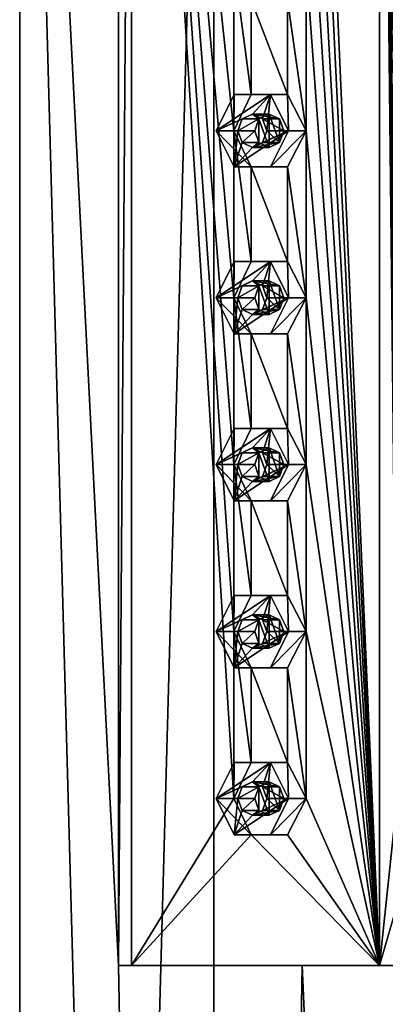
# Model space of a CAD drawing. Header units: millimetres. Extents: x -322 to 175, y 0 to 232.
# Tile 67 of 157: x -315 to -304, y 173 to 203. Entities that reach past the tile are written whole.
import ezdxf

# ---------------------------------------------------------------- set-up
doc = ezdxf.new("R2010")
doc.units = ezdxf.units.MM
doc.header["$LTSCALE"] = 65.185185
for name, color, linetype in [('11', 7, 'CONTINUOUS'), ('118', 7, 'CONTINUOUS'), ('119', 7, 'CONTINUOUS'), ('120', 7, 'CONTINUOUS'), ('121', 7, 'CONTINUOUS'), ('122', 7, 'CONTINUOUS'), ('138', 7, 'CONTINUOUS'), ('139', 7, 'CONTINUOUS'), ('14', 7, 'CONTINUOUS'), ('140', 7, 'CONTINUOUS'), ('141', 7, 'CONTINUOUS'), ('142', 7, 'CONTINUOUS'), ('15', 7, 'CONTINUOUS'), ('158', 7, 'CONTINUOUS'), ('159', 7, 'CONTINUOUS'), ('160', 7, 'CONTINUOUS'), ('161', 7, 'CONTINUOUS'), ('162', 7, 'CONTINUOUS'), ('17', 7, 'CONTINUOUS'), ('178', 7, 'CONTINUOUS'), ('179', 7, 'CONTINUOUS'), ('180', 7, 'CONTINUOUS'), ('181', 7, 'CONTINUOUS'), ('182', 7, 'CONTINUOUS'), ('198', 7, 'CONTINUOUS'), ('199', 7, 'CONTINUOUS'), ('200', 7, 'CONTINUOUS'), ('201', 7, 'CONTINUOUS'), ('202', 7, 'CONTINUOUS'), ('243', 7, 'CONTINUOUS'), ('244', 7, 'CONTINUOUS'), ('245', 7, 'CONTINUOUS'), ('246', 7, 'CONTINUOUS'), ('247', 7, 'CONTINUOUS')]:
    doc.layers.add(name, color=color, linetype=linetype)

msp = doc.modelspace()

# ---------------------------------------------------------------- linework, layer by layer
at = {"layer": '11', "linetype": 'CONTINUOUS'}
for points in [[(-315.217, 20.8, 4.944), (-309.405, 20.8, 12.944), (-315.217, 232.2, 4.944), (-315.217, 20.8, 4.944)], [(-315.217, 232.2, 4.944), (-309.405, 20.8, 12.944), (-312.257, 174.5, 10.285), (-315.217, 232.2, 4.944)], [(-315.217, 20.8, -4.944), (-315.217, 20.8, 4.944), (-315.217, 232.2, -4.944), (-315.217, 20.8, -4.944)], [(-315.217, 232.2, -4.944), (-315.217, 20.8, 4.944), (-315.217, 232.2, 4.944), (-315.217, 232.2, -4.944)], [(-309.405, 20.8, -12.944), (-315.217, 20.8, -4.944), (-309.405, 232.2, -12.944), (-309.405, 20.8, -12.944)], [(-309.405, 232.2, -12.944), (-315.217, 20.8, -4.944), (-315.217, 232.2, -4.944), (-309.405, 232.2, -12.944)], [(-312.257, 228.5, 10.285), (-315.217, 232.2, 4.944), (-312.257, 174.5, 10.285), (-312.257, 228.5, 10.285)], [(-300, 20.8, -16), (-309.405, 20.8, -12.944), (-300, 232.2, -16), (-300, 20.8, -16)], [(-300, 232.2, -16), (-309.405, 20.8, -12.944), (-309.405, 232.2, -12.944), (-300, 232.2, -16)], [(-312.257, 174.5, 10.285), (-309.405, 20.8, 12.944), (-306.762, 174.5, 14.501), (-312.257, 174.5, 10.285)], [(-309.405, 20.8, 12.944), (-300, 20.8, 16), (-306.762, 174.5, 14.501), (-309.405, 20.8, 12.944)], [(-306.762, 174.5, 14.501), (-300, 20.8, 16), (-300, 174.5, 16), (-306.762, 174.5, 14.501)]]:
    msp.add_3dface(points, dxfattribs=at)
at = {"layer": '118', "linetype": 'CONTINUOUS'}
for points in [[(-308.791, 200.583, 13.977), (-309.333, 199.5, 13.664), (-307.709, 200.583, 14.602), (-308.791, 200.583, 13.977)], [(-307.709, 200.583, 14.602), (-309.333, 199.5, 13.664), (-308.25, 200, 14.289), (-307.709, 200.583, 14.602)], [(-307.944, 199.854, 14.466), (-307.709, 200.583, 14.602), (-308.25, 200, 14.289), (-307.944, 199.854, 14.466)], [(-307.817, 199.5, 14.539), (-307.709, 200.583, 14.602), (-307.944, 199.854, 14.466), (-307.817, 199.5, 14.539)], [(-307.167, 199.5, 14.914), (-307.709, 200.583, 14.602), (-307.817, 199.5, 14.539), (-307.167, 199.5, 14.914)], [(-308.25, 200, 14.289), (-309.333, 199.5, 13.664), (-308.556, 199.854, 14.113), (-308.25, 200, 14.289)], [(-308.556, 199.854, 14.113), (-309.333, 199.5, 13.664), (-308.683, 199.5, 14.039), (-308.556, 199.854, 14.113)], [(-309.333, 199.5, 13.664), (-308.791, 198.417, 13.977), (-308.683, 199.5, 14.039), (-309.333, 199.5, 13.664)], [(-307.709, 198.417, 14.602), (-307.167, 199.5, 14.914), (-308.791, 198.417, 13.977), (-307.709, 198.417, 14.602)], [(-308.791, 198.417, 13.977), (-307.167, 199.5, 14.914), (-308.25, 199, 14.289), (-308.791, 198.417, 13.977)], [(-308.683, 199.5, 14.039), (-308.791, 198.417, 13.977), (-308.556, 199.146, 14.113), (-308.683, 199.5, 14.039)], [(-308.25, 199, 14.289), (-307.167, 199.5, 14.914), (-307.944, 199.146, 14.466), (-308.25, 199, 14.289)], [(-307.167, 199.5, 14.914), (-307.817, 199.5, 14.539), (-307.944, 199.146, 14.466), (-307.167, 199.5, 14.914)], [(-308.556, 199.146, 14.113), (-308.791, 198.417, 13.977), (-308.25, 199, 14.289), (-308.556, 199.146, 14.113)]]:
    msp.add_3dface(points, dxfattribs=at)
at = {"layer": '119', "linetype": 'CONTINUOUS'}
for points in [[(-308.807, 199.5, 12.755), (-309.333, 199.5, 13.664), (-308.791, 200.583, 13.977), (-308.807, 199.5, 12.755)], [(-308.285, 200.583, 13.1), (-308.807, 199.5, 12.755), (-308.791, 200.583, 13.977), (-308.285, 200.583, 13.1)], [(-308.285, 200.583, 13.1), (-308.791, 200.583, 13.977), (-307.709, 200.583, 14.602), (-308.285, 200.583, 13.1)], [(-307.203, 200.583, 13.725), (-308.285, 200.583, 13.1), (-307.709, 200.583, 14.602), (-307.203, 200.583, 13.725)], [(-307.167, 199.5, 14.914), (-307.203, 200.583, 13.725), (-307.709, 200.583, 14.602), (-307.167, 199.5, 14.914)], [(-306.642, 199.5, 14.005), (-307.203, 200.583, 13.725), (-307.167, 199.5, 14.914), (-306.642, 199.5, 14.005)]]:
    msp.add_3dface(points, dxfattribs=at)
at = {"layer": '120', "linetype": 'CONTINUOUS'}
for points in [[(-308.25, 200, 14.289), (-308.556, 199.854, 14.113), (-308.054, 199.854, 13.243), (-308.25, 200, 14.289)], [(-307.944, 199.854, 14.466), (-308.25, 200, 14.289), (-307.442, 199.854, 13.597), (-307.944, 199.854, 14.466)], [(-307.442, 199.854, 13.597), (-308.25, 200, 14.289), (-307.75, 200, 13.423), (-307.442, 199.854, 13.597)], [(-307.75, 200, 13.423), (-308.25, 200, 14.289), (-308.054, 199.854, 13.243), (-307.75, 200, 13.423)], [(-308.556, 199.854, 14.113), (-308.683, 199.5, 14.039), (-308.054, 199.854, 13.243), (-308.556, 199.854, 14.113)], [(-308.054, 199.854, 13.243), (-308.683, 199.5, 14.039), (-308.179, 199.5, 13.166), (-308.054, 199.854, 13.243)], [(-307.817, 199.5, 14.539), (-307.944, 199.854, 14.466), (-307.313, 199.5, 13.666), (-307.817, 199.5, 14.539)], [(-307.313, 199.5, 13.666), (-307.944, 199.854, 14.466), (-307.442, 199.854, 13.597), (-307.313, 199.5, 13.666)]]:
    msp.add_3dface(points, dxfattribs=at)
at = {"layer": '121', "linetype": 'CONTINUOUS'}
for points in [[(-308.807, 199.5, 12.755), (-308.285, 198.417, 13.1), (-309.333, 199.5, 13.664), (-308.807, 199.5, 12.755)], [(-308.285, 198.417, 13.1), (-308.791, 198.417, 13.977), (-309.333, 199.5, 13.664), (-308.285, 198.417, 13.1)], [(-307.203, 198.417, 13.725), (-306.642, 199.5, 14.005), (-307.709, 198.417, 14.602), (-307.203, 198.417, 13.725)], [(-306.642, 199.5, 14.005), (-307.167, 199.5, 14.914), (-307.709, 198.417, 14.602), (-306.642, 199.5, 14.005)], [(-308.285, 198.417, 13.1), (-307.203, 198.417, 13.725), (-308.791, 198.417, 13.977), (-308.285, 198.417, 13.1)], [(-307.203, 198.417, 13.725), (-307.709, 198.417, 14.602), (-308.791, 198.417, 13.977), (-307.203, 198.417, 13.725)]]:
    msp.add_3dface(points, dxfattribs=at)
at = {"layer": '122', "linetype": 'CONTINUOUS'}
for points in [[(-308.683, 199.5, 14.039), (-308.556, 199.146, 14.113), (-308.179, 199.5, 13.166), (-308.683, 199.5, 14.039)], [(-308.179, 199.5, 13.166), (-308.556, 199.146, 14.113), (-308.054, 199.146, 13.243), (-308.179, 199.5, 13.166)], [(-307.944, 199.146, 14.466), (-307.817, 199.5, 14.539), (-307.442, 199.146, 13.597), (-307.944, 199.146, 14.466)], [(-307.817, 199.5, 14.539), (-307.313, 199.5, 13.666), (-307.442, 199.146, 13.597), (-307.817, 199.5, 14.539)], [(-308.556, 199.146, 14.113), (-308.25, 199, 14.289), (-308.054, 199.146, 13.243), (-308.556, 199.146, 14.113)], [(-308.25, 199, 14.289), (-307.944, 199.146, 14.466), (-307.442, 199.146, 13.597), (-308.25, 199, 14.289)], [(-308.054, 199.146, 13.243), (-308.25, 199, 14.289), (-307.75, 199, 13.423), (-308.054, 199.146, 13.243)], [(-307.75, 199, 13.423), (-308.25, 199, 14.289), (-307.442, 199.146, 13.597), (-307.75, 199, 13.423)]]:
    msp.add_3dface(points, dxfattribs=at)
at = {"layer": '138', "linetype": 'CONTINUOUS'}
for points in [[(-308.791, 195.583, 13.977), (-309.333, 194.5, 13.664), (-307.709, 195.583, 14.602), (-308.791, 195.583, 13.977)], [(-307.709, 195.583, 14.602), (-309.333, 194.5, 13.664), (-308.25, 195, 14.289), (-307.709, 195.583, 14.602)], [(-307.944, 194.854, 14.466), (-307.709, 195.583, 14.602), (-308.25, 195, 14.289), (-307.944, 194.854, 14.466)], [(-307.817, 194.5, 14.539), (-307.709, 195.583, 14.602), (-307.944, 194.854, 14.466), (-307.817, 194.5, 14.539)], [(-307.167, 194.5, 14.914), (-307.709, 195.583, 14.602), (-307.817, 194.5, 14.539), (-307.167, 194.5, 14.914)], [(-308.25, 195, 14.289), (-309.333, 194.5, 13.664), (-308.556, 194.854, 14.113), (-308.25, 195, 14.289)], [(-308.556, 194.854, 14.113), (-309.333, 194.5, 13.664), (-308.683, 194.5, 14.039), (-308.556, 194.854, 14.113)], [(-309.333, 194.5, 13.664), (-308.791, 193.417, 13.977), (-308.683, 194.5, 14.039), (-309.333, 194.5, 13.664)], [(-307.709, 193.417, 14.602), (-307.167, 194.5, 14.914), (-308.791, 193.417, 13.977), (-307.709, 193.417, 14.602)], [(-308.791, 193.417, 13.977), (-307.167, 194.5, 14.914), (-308.25, 194, 14.289), (-308.791, 193.417, 13.977)], [(-308.683, 194.5, 14.039), (-308.791, 193.417, 13.977), (-308.556, 194.146, 14.113), (-308.683, 194.5, 14.039)], [(-308.25, 194, 14.289), (-307.167, 194.5, 14.914), (-307.944, 194.146, 14.466), (-308.25, 194, 14.289)], [(-307.167, 194.5, 14.914), (-307.817, 194.5, 14.539), (-307.944, 194.146, 14.466), (-307.167, 194.5, 14.914)], [(-308.556, 194.146, 14.113), (-308.791, 193.417, 13.977), (-308.25, 194, 14.289), (-308.556, 194.146, 14.113)]]:
    msp.add_3dface(points, dxfattribs=at)
at = {"layer": '139', "linetype": 'CONTINUOUS'}
for points in [[(-308.807, 194.5, 12.755), (-309.333, 194.5, 13.664), (-308.791, 195.583, 13.977), (-308.807, 194.5, 12.755)], [(-308.285, 195.583, 13.1), (-308.807, 194.5, 12.755), (-308.791, 195.583, 13.977), (-308.285, 195.583, 13.1)], [(-308.285, 195.583, 13.1), (-308.791, 195.583, 13.977), (-307.709, 195.583, 14.602), (-308.285, 195.583, 13.1)], [(-307.203, 195.583, 13.725), (-308.285, 195.583, 13.1), (-307.709, 195.583, 14.602), (-307.203, 195.583, 13.725)], [(-307.167, 194.5, 14.914), (-307.203, 195.583, 13.725), (-307.709, 195.583, 14.602), (-307.167, 194.5, 14.914)], [(-306.642, 194.5, 14.005), (-307.203, 195.583, 13.725), (-307.167, 194.5, 14.914), (-306.642, 194.5, 14.005)]]:
    msp.add_3dface(points, dxfattribs=at)
at = {"layer": '14', "linetype": 'CONTINUOUS'}
for points in [[(-312.257, 174.5, 10.285), (-306.762, 174.5, 14.501), (-311.874, 174.5, 9.963), (-312.257, 174.5, 10.285)], [(-311.874, 174.5, 9.963), (-306.762, 174.5, 14.501), (-304.446, 174.5, 14.849), (-311.874, 174.5, 9.963)], [(-306.762, 174.5, 14.501), (-300, 174.5, 16), (-304.446, 174.5, 14.849), (-306.762, 174.5, 14.501)], [(-304.446, 174.5, 14.849), (-300, 174.5, 16), (-295.554, 174.5, 14.849), (-304.446, 174.5, 14.849)]]:
    msp.add_3dface(points, dxfattribs=at)
at = {"layer": '140', "linetype": 'CONTINUOUS'}
for points in [[(-308.25, 195, 14.289), (-308.556, 194.854, 14.113), (-308.054, 194.854, 13.243), (-308.25, 195, 14.289)], [(-307.944, 194.854, 14.466), (-308.25, 195, 14.289), (-307.442, 194.854, 13.597), (-307.944, 194.854, 14.466)], [(-307.442, 194.854, 13.597), (-308.25, 195, 14.289), (-307.75, 195, 13.423), (-307.442, 194.854, 13.597)], [(-307.75, 195, 13.423), (-308.25, 195, 14.289), (-308.054, 194.854, 13.243), (-307.75, 195, 13.423)], [(-308.556, 194.854, 14.113), (-308.683, 194.5, 14.039), (-308.054, 194.854, 13.243), (-308.556, 194.854, 14.113)], [(-308.054, 194.854, 13.243), (-308.683, 194.5, 14.039), (-308.179, 194.5, 13.166), (-308.054, 194.854, 13.243)], [(-307.817, 194.5, 14.539), (-307.944, 194.854, 14.466), (-307.313, 194.5, 13.666), (-307.817, 194.5, 14.539)], [(-307.313, 194.5, 13.666), (-307.944, 194.854, 14.466), (-307.442, 194.854, 13.597), (-307.313, 194.5, 13.666)]]:
    msp.add_3dface(points, dxfattribs=at)
at = {"layer": '141', "linetype": 'CONTINUOUS'}
for points in [[(-308.807, 194.5, 12.755), (-308.285, 193.417, 13.1), (-309.333, 194.5, 13.664), (-308.807, 194.5, 12.755)], [(-308.285, 193.417, 13.1), (-308.791, 193.417, 13.977), (-309.333, 194.5, 13.664), (-308.285, 193.417, 13.1)], [(-307.203, 193.417, 13.725), (-306.642, 194.5, 14.005), (-307.709, 193.417, 14.602), (-307.203, 193.417, 13.725)], [(-306.642, 194.5, 14.005), (-307.167, 194.5, 14.914), (-307.709, 193.417, 14.602), (-306.642, 194.5, 14.005)], [(-308.285, 193.417, 13.1), (-307.203, 193.417, 13.725), (-308.791, 193.417, 13.977), (-308.285, 193.417, 13.1)], [(-307.203, 193.417, 13.725), (-307.709, 193.417, 14.602), (-308.791, 193.417, 13.977), (-307.203, 193.417, 13.725)]]:
    msp.add_3dface(points, dxfattribs=at)
at = {"layer": '142', "linetype": 'CONTINUOUS'}
for points in [[(-308.683, 194.5, 14.039), (-308.556, 194.146, 14.113), (-308.179, 194.5, 13.166), (-308.683, 194.5, 14.039)], [(-308.179, 194.5, 13.166), (-308.556, 194.146, 14.113), (-308.054, 194.146, 13.243), (-308.179, 194.5, 13.166)], [(-307.944, 194.146, 14.466), (-307.817, 194.5, 14.539), (-307.442, 194.146, 13.597), (-307.944, 194.146, 14.466)], [(-307.817, 194.5, 14.539), (-307.313, 194.5, 13.666), (-307.442, 194.146, 13.597), (-307.817, 194.5, 14.539)], [(-308.556, 194.146, 14.113), (-308.25, 194, 14.289), (-308.054, 194.146, 13.243), (-308.556, 194.146, 14.113)], [(-308.25, 194, 14.289), (-307.944, 194.146, 14.466), (-307.442, 194.146, 13.597), (-308.25, 194, 14.289)], [(-308.054, 194.146, 13.243), (-308.25, 194, 14.289), (-307.75, 194, 13.423), (-308.054, 194.146, 13.243)], [(-307.75, 194, 13.423), (-308.25, 194, 14.289), (-307.442, 194.146, 13.597), (-307.75, 194, 13.423)]]:
    msp.add_3dface(points, dxfattribs=at)
at = {"layer": '15', "linetype": 'CONTINUOUS'}
for points in [[(-312.257, 228.5, 10.285), (-312.257, 174.5, 10.285), (-311.874, 228.5, 9.963), (-312.257, 228.5, 10.285)], [(-311.874, 228.5, 9.963), (-312.257, 174.5, 10.285), (-311.874, 174.5, 9.963), (-311.874, 228.5, 9.963)]]:
    msp.add_3dface(points, dxfattribs=at)
at = {"layer": '158', "linetype": 'CONTINUOUS'}
for points in [[(-308.791, 190.583, 13.977), (-309.333, 189.5, 13.664), (-307.709, 190.583, 14.602), (-308.791, 190.583, 13.977)], [(-307.709, 190.583, 14.602), (-309.333, 189.5, 13.664), (-308.25, 190, 14.289), (-307.709, 190.583, 14.602)], [(-307.944, 189.854, 14.466), (-307.709, 190.583, 14.602), (-308.25, 190, 14.289), (-307.944, 189.854, 14.466)], [(-307.817, 189.5, 14.539), (-307.709, 190.583, 14.602), (-307.944, 189.854, 14.466), (-307.817, 189.5, 14.539)], [(-307.167, 189.5, 14.914), (-307.709, 190.583, 14.602), (-307.817, 189.5, 14.539), (-307.167, 189.5, 14.914)], [(-308.25, 190, 14.289), (-309.333, 189.5, 13.664), (-308.556, 189.854, 14.113), (-308.25, 190, 14.289)], [(-308.556, 189.854, 14.113), (-309.333, 189.5, 13.664), (-308.683, 189.5, 14.039), (-308.556, 189.854, 14.113)], [(-309.333, 189.5, 13.664), (-308.791, 188.417, 13.977), (-308.683, 189.5, 14.039), (-309.333, 189.5, 13.664)], [(-307.709, 188.417, 14.602), (-307.167, 189.5, 14.914), (-308.791, 188.417, 13.977), (-307.709, 188.417, 14.602)], [(-308.791, 188.417, 13.977), (-307.167, 189.5, 14.914), (-308.25, 189, 14.289), (-308.791, 188.417, 13.977)], [(-308.683, 189.5, 14.039), (-308.791, 188.417, 13.977), (-308.556, 189.146, 14.113), (-308.683, 189.5, 14.039)], [(-308.25, 189, 14.289), (-307.167, 189.5, 14.914), (-307.944, 189.146, 14.466), (-308.25, 189, 14.289)], [(-307.167, 189.5, 14.914), (-307.817, 189.5, 14.539), (-307.944, 189.146, 14.466), (-307.167, 189.5, 14.914)], [(-308.556, 189.146, 14.113), (-308.791, 188.417, 13.977), (-308.25, 189, 14.289), (-308.556, 189.146, 14.113)]]:
    msp.add_3dface(points, dxfattribs=at)
at = {"layer": '159', "linetype": 'CONTINUOUS'}
for points in [[(-308.807, 189.5, 12.755), (-309.333, 189.5, 13.664), (-308.791, 190.583, 13.977), (-308.807, 189.5, 12.755)], [(-308.285, 190.583, 13.1), (-308.807, 189.5, 12.755), (-308.791, 190.583, 13.977), (-308.285, 190.583, 13.1)], [(-308.285, 190.583, 13.1), (-308.791, 190.583, 13.977), (-307.709, 190.583, 14.602), (-308.285, 190.583, 13.1)], [(-307.203, 190.583, 13.725), (-308.285, 190.583, 13.1), (-307.709, 190.583, 14.602), (-307.203, 190.583, 13.725)], [(-307.167, 189.5, 14.914), (-307.203, 190.583, 13.725), (-307.709, 190.583, 14.602), (-307.167, 189.5, 14.914)], [(-306.642, 189.5, 14.005), (-307.203, 190.583, 13.725), (-307.167, 189.5, 14.914), (-306.642, 189.5, 14.005)]]:
    msp.add_3dface(points, dxfattribs=at)
at = {"layer": '160', "linetype": 'CONTINUOUS'}
for points in [[(-308.25, 190, 14.289), (-308.556, 189.854, 14.113), (-308.054, 189.854, 13.243), (-308.25, 190, 14.289)], [(-307.944, 189.854, 14.466), (-308.25, 190, 14.289), (-307.442, 189.854, 13.597), (-307.944, 189.854, 14.466)], [(-307.442, 189.854, 13.597), (-308.25, 190, 14.289), (-307.75, 190, 13.423), (-307.442, 189.854, 13.597)], [(-307.75, 190, 13.423), (-308.25, 190, 14.289), (-308.054, 189.854, 13.243), (-307.75, 190, 13.423)], [(-308.556, 189.854, 14.113), (-308.683, 189.5, 14.039), (-308.054, 189.854, 13.243), (-308.556, 189.854, 14.113)], [(-308.054, 189.854, 13.243), (-308.683, 189.5, 14.039), (-308.179, 189.5, 13.166), (-308.054, 189.854, 13.243)], [(-307.817, 189.5, 14.539), (-307.944, 189.854, 14.466), (-307.313, 189.5, 13.666), (-307.817, 189.5, 14.539)], [(-307.313, 189.5, 13.666), (-307.944, 189.854, 14.466), (-307.442, 189.854, 13.597), (-307.313, 189.5, 13.666)]]:
    msp.add_3dface(points, dxfattribs=at)
at = {"layer": '161', "linetype": 'CONTINUOUS'}
for points in [[(-308.807, 189.5, 12.755), (-308.285, 188.417, 13.1), (-309.333, 189.5, 13.664), (-308.807, 189.5, 12.755)], [(-308.285, 188.417, 13.1), (-308.791, 188.417, 13.977), (-309.333, 189.5, 13.664), (-308.285, 188.417, 13.1)], [(-307.203, 188.417, 13.725), (-306.642, 189.5, 14.005), (-307.709, 188.417, 14.602), (-307.203, 188.417, 13.725)], [(-306.642, 189.5, 14.005), (-307.167, 189.5, 14.914), (-307.709, 188.417, 14.602), (-306.642, 189.5, 14.005)], [(-308.285, 188.417, 13.1), (-307.203, 188.417, 13.725), (-308.791, 188.417, 13.977), (-308.285, 188.417, 13.1)], [(-307.203, 188.417, 13.725), (-307.709, 188.417, 14.602), (-308.791, 188.417, 13.977), (-307.203, 188.417, 13.725)]]:
    msp.add_3dface(points, dxfattribs=at)
at = {"layer": '162', "linetype": 'CONTINUOUS'}
for points in [[(-308.683, 189.5, 14.039), (-308.556, 189.146, 14.113), (-308.179, 189.5, 13.166), (-308.683, 189.5, 14.039)], [(-308.179, 189.5, 13.166), (-308.556, 189.146, 14.113), (-308.054, 189.146, 13.243), (-308.179, 189.5, 13.166)], [(-307.944, 189.146, 14.466), (-307.817, 189.5, 14.539), (-307.442, 189.146, 13.597), (-307.944, 189.146, 14.466)], [(-307.817, 189.5, 14.539), (-307.313, 189.5, 13.666), (-307.442, 189.146, 13.597), (-307.817, 189.5, 14.539)], [(-308.556, 189.146, 14.113), (-308.25, 189, 14.289), (-308.054, 189.146, 13.243), (-308.556, 189.146, 14.113)], [(-308.25, 189, 14.289), (-307.944, 189.146, 14.466), (-307.442, 189.146, 13.597), (-308.25, 189, 14.289)], [(-308.054, 189.146, 13.243), (-308.25, 189, 14.289), (-307.75, 189, 13.423), (-308.054, 189.146, 13.243)], [(-307.75, 189, 13.423), (-308.25, 189, 14.289), (-307.442, 189.146, 13.597), (-307.75, 189, 13.423)]]:
    msp.add_3dface(points, dxfattribs=at)
at = {"layer": '17', "linetype": 'CONTINUOUS'}
for points in [[(-311.874, 228.5, 9.963), (-311.874, 174.5, 9.963), (-308.807, 179.5, 12.755), (-311.874, 228.5, 9.963)], [(-308.807, 204.5, 12.755), (-311.874, 228.5, 9.963), (-308.807, 199.5, 12.755), (-308.807, 204.5, 12.755)], [(-308.807, 199.5, 12.755), (-311.874, 228.5, 9.963), (-308.807, 194.5, 12.755), (-308.807, 199.5, 12.755)], [(-308.807, 194.5, 12.755), (-311.874, 228.5, 9.963), (-308.807, 189.5, 12.755), (-308.807, 194.5, 12.755)], [(-308.807, 189.5, 12.755), (-311.874, 228.5, 9.963), (-308.807, 184.5, 12.755), (-308.807, 189.5, 12.755)], [(-308.807, 184.5, 12.755), (-311.874, 228.5, 9.963), (-308.807, 179.5, 12.755), (-308.807, 184.5, 12.755)], [(-304.446, 174.5, 14.849), (-304.446, 228.5, 14.849), (-306.642, 224.5, 14.005), (-304.446, 174.5, 14.849)], [(-304.446, 228.5, 14.849), (-304.446, 174.5, 14.849), (-303.914, 179.5, 14.998), (-304.446, 228.5, 14.849)], [(-303.914, 204.5, 14.998), (-304.446, 228.5, 14.849), (-303.914, 199.5, 14.998), (-303.914, 204.5, 14.998)], [(-303.914, 199.5, 14.998), (-304.446, 228.5, 14.849), (-303.914, 194.5, 14.998), (-303.914, 199.5, 14.998)], [(-303.914, 194.5, 14.998), (-304.446, 228.5, 14.849), (-303.914, 189.5, 14.998), (-303.914, 194.5, 14.998)], [(-303.914, 189.5, 14.998), (-304.446, 228.5, 14.849), (-303.914, 184.5, 14.998), (-303.914, 189.5, 14.998)], [(-303.914, 184.5, 14.998), (-304.446, 228.5, 14.849), (-303.914, 179.5, 14.998), (-303.914, 184.5, 14.998)], [(-304.446, 174.5, 14.849), (-306.642, 224.5, 14.005), (-306.642, 219.5, 14.005), (-304.446, 174.5, 14.849)], [(-304.446, 174.5, 14.849), (-306.642, 219.5, 14.005), (-306.642, 214.5, 14.005), (-304.446, 174.5, 14.849)], [(-304.446, 174.5, 14.849), (-306.642, 214.5, 14.005), (-306.642, 209.5, 14.005), (-304.446, 174.5, 14.849)], [(-304.446, 174.5, 14.849), (-306.642, 209.5, 14.005), (-306.642, 204.5, 14.005), (-304.446, 174.5, 14.849)], [(-308.285, 203.417, 13.1), (-308.807, 204.5, 12.755), (-308.285, 200.583, 13.1), (-308.285, 203.417, 13.1)], [(-308.285, 200.583, 13.1), (-308.807, 204.5, 12.755), (-308.807, 199.5, 12.755), (-308.285, 200.583, 13.1)], [(-306.642, 204.5, 14.005), (-307.203, 203.417, 13.725), (-306.642, 199.5, 14.005), (-306.642, 204.5, 14.005)], [(-304.446, 174.5, 14.849), (-306.642, 204.5, 14.005), (-306.642, 199.5, 14.005), (-304.446, 174.5, 14.849)], [(-307.203, 203.417, 13.725), (-308.285, 203.417, 13.1), (-307.203, 200.583, 13.725), (-307.203, 203.417, 13.725)], [(-307.203, 200.583, 13.725), (-308.285, 203.417, 13.1), (-308.285, 200.583, 13.1), (-307.203, 200.583, 13.725)], [(-306.642, 199.5, 14.005), (-307.203, 203.417, 13.725), (-307.203, 200.583, 13.725), (-306.642, 199.5, 14.005)], [(-308.285, 198.417, 13.1), (-308.807, 199.5, 12.755), (-308.285, 195.583, 13.1), (-308.285, 198.417, 13.1)], [(-308.285, 195.583, 13.1), (-308.807, 199.5, 12.755), (-308.807, 194.5, 12.755), (-308.285, 195.583, 13.1)], [(-306.642, 199.5, 14.005), (-307.203, 198.417, 13.725), (-306.642, 194.5, 14.005), (-306.642, 199.5, 14.005)], [(-304.446, 174.5, 14.849), (-306.642, 199.5, 14.005), (-306.642, 194.5, 14.005), (-304.446, 174.5, 14.849)], [(-307.203, 198.417, 13.725), (-308.285, 198.417, 13.1), (-307.203, 195.583, 13.725), (-307.203, 198.417, 13.725)], [(-307.203, 195.583, 13.725), (-308.285, 198.417, 13.1), (-308.285, 195.583, 13.1), (-307.203, 195.583, 13.725)], [(-306.642, 194.5, 14.005), (-307.203, 198.417, 13.725), (-307.203, 195.583, 13.725), (-306.642, 194.5, 14.005)], [(-308.285, 193.417, 13.1), (-308.807, 194.5, 12.755), (-308.285, 190.583, 13.1), (-308.285, 193.417, 13.1)], [(-308.285, 190.583, 13.1), (-308.807, 194.5, 12.755), (-308.807, 189.5, 12.755), (-308.285, 190.583, 13.1)], [(-306.642, 194.5, 14.005), (-307.203, 193.417, 13.725), (-306.642, 189.5, 14.005), (-306.642, 194.5, 14.005)], [(-304.446, 174.5, 14.849), (-306.642, 194.5, 14.005), (-306.642, 189.5, 14.005), (-304.446, 174.5, 14.849)], [(-307.203, 193.417, 13.725), (-308.285, 193.417, 13.1), (-307.203, 190.583, 13.725), (-307.203, 193.417, 13.725)], [(-307.203, 190.583, 13.725), (-308.285, 193.417, 13.1), (-308.285, 190.583, 13.1), (-307.203, 190.583, 13.725)], [(-306.642, 189.5, 14.005), (-307.203, 193.417, 13.725), (-307.203, 190.583, 13.725), (-306.642, 189.5, 14.005)], [(-308.285, 188.417, 13.1), (-308.807, 189.5, 12.755), (-308.285, 185.583, 13.1), (-308.285, 188.417, 13.1)], [(-308.285, 185.583, 13.1), (-308.807, 189.5, 12.755), (-308.807, 184.5, 12.755), (-308.285, 185.583, 13.1)], [(-306.642, 189.5, 14.005), (-307.203, 188.417, 13.725), (-306.642, 184.5, 14.005), (-306.642, 189.5, 14.005)], [(-304.446, 174.5, 14.849), (-306.642, 189.5, 14.005), (-306.642, 184.5, 14.005), (-304.446, 174.5, 14.849)], [(-307.203, 188.417, 13.725), (-308.285, 188.417, 13.1), (-307.203, 185.583, 13.725), (-307.203, 188.417, 13.725)], [(-307.203, 185.583, 13.725), (-308.285, 188.417, 13.1), (-308.285, 185.583, 13.1), (-307.203, 185.583, 13.725)], [(-306.642, 184.5, 14.005), (-307.203, 188.417, 13.725), (-307.203, 185.583, 13.725), (-306.642, 184.5, 14.005)], [(-308.285, 183.417, 13.1), (-308.807, 184.5, 12.755), (-308.285, 180.583, 13.1), (-308.285, 183.417, 13.1)], [(-308.285, 180.583, 13.1), (-308.807, 184.5, 12.755), (-308.807, 179.5, 12.755), (-308.285, 180.583, 13.1)], [(-306.642, 184.5, 14.005), (-307.203, 183.417, 13.725), (-306.642, 179.5, 14.005), (-306.642, 184.5, 14.005)], [(-304.446, 174.5, 14.849), (-306.642, 184.5, 14.005), (-306.642, 179.5, 14.005), (-304.446, 174.5, 14.849)], [(-307.203, 183.417, 13.725), (-308.285, 183.417, 13.1), (-307.203, 180.583, 13.725), (-307.203, 183.417, 13.725)], [(-307.203, 180.583, 13.725), (-308.285, 183.417, 13.1), (-308.285, 180.583, 13.1), (-307.203, 180.583, 13.725)], [(-306.642, 179.5, 14.005), (-307.203, 183.417, 13.725), (-307.203, 180.583, 13.725), (-306.642, 179.5, 14.005)], [(-308.807, 179.5, 12.755), (-311.874, 174.5, 9.963), (-308.285, 178.417, 13.1), (-308.807, 179.5, 12.755)], [(-304.446, 174.5, 14.849), (-306.642, 179.5, 14.005), (-307.203, 178.417, 13.725), (-304.446, 174.5, 14.849)], [(-303.914, 179.5, 14.998), (-304.446, 174.5, 14.849), (-303.305, 178.417, 15.144), (-303.914, 179.5, 14.998)], [(-311.874, 174.5, 9.963), (-304.446, 174.5, 14.849), (-308.285, 178.417, 13.1), (-311.874, 174.5, 9.963)], [(-308.285, 178.417, 13.1), (-304.446, 174.5, 14.849), (-307.203, 178.417, 13.725), (-308.285, 178.417, 13.1)], [(-304.446, 174.5, 14.849), (-295.554, 174.5, 14.849), (-303.305, 178.417, 15.144), (-304.446, 174.5, 14.849)]]:
    msp.add_3dface(points, dxfattribs=at)
at = {"layer": '178', "linetype": 'CONTINUOUS'}
for points in [[(-308.791, 185.583, 13.977), (-309.333, 184.5, 13.664), (-307.709, 185.583, 14.602), (-308.791, 185.583, 13.977)], [(-307.709, 185.583, 14.602), (-309.333, 184.5, 13.664), (-308.25, 185, 14.289), (-307.709, 185.583, 14.602)], [(-307.944, 184.854, 14.466), (-307.709, 185.583, 14.602), (-308.25, 185, 14.289), (-307.944, 184.854, 14.466)], [(-307.817, 184.5, 14.539), (-307.709, 185.583, 14.602), (-307.944, 184.854, 14.466), (-307.817, 184.5, 14.539)], [(-307.167, 184.5, 14.914), (-307.709, 185.583, 14.602), (-307.817, 184.5, 14.539), (-307.167, 184.5, 14.914)], [(-308.25, 185, 14.289), (-309.333, 184.5, 13.664), (-308.556, 184.854, 14.113), (-308.25, 185, 14.289)], [(-308.556, 184.854, 14.113), (-309.333, 184.5, 13.664), (-308.683, 184.5, 14.039), (-308.556, 184.854, 14.113)], [(-309.333, 184.5, 13.664), (-308.791, 183.417, 13.977), (-308.683, 184.5, 14.039), (-309.333, 184.5, 13.664)], [(-307.709, 183.417, 14.602), (-307.167, 184.5, 14.914), (-308.791, 183.417, 13.977), (-307.709, 183.417, 14.602)], [(-308.791, 183.417, 13.977), (-307.167, 184.5, 14.914), (-308.25, 184, 14.289), (-308.791, 183.417, 13.977)], [(-308.683, 184.5, 14.039), (-308.791, 183.417, 13.977), (-308.556, 184.146, 14.113), (-308.683, 184.5, 14.039)], [(-308.25, 184, 14.289), (-307.167, 184.5, 14.914), (-307.944, 184.146, 14.466), (-308.25, 184, 14.289)], [(-307.167, 184.5, 14.914), (-307.817, 184.5, 14.539), (-307.944, 184.146, 14.466), (-307.167, 184.5, 14.914)], [(-308.556, 184.146, 14.113), (-308.791, 183.417, 13.977), (-308.25, 184, 14.289), (-308.556, 184.146, 14.113)]]:
    msp.add_3dface(points, dxfattribs=at)
at = {"layer": '179', "linetype": 'CONTINUOUS'}
for points in [[(-308.807, 184.5, 12.755), (-309.333, 184.5, 13.664), (-308.791, 185.583, 13.977), (-308.807, 184.5, 12.755)], [(-308.285, 185.583, 13.1), (-308.807, 184.5, 12.755), (-308.791, 185.583, 13.977), (-308.285, 185.583, 13.1)], [(-308.285, 185.583, 13.1), (-308.791, 185.583, 13.977), (-307.709, 185.583, 14.602), (-308.285, 185.583, 13.1)], [(-307.203, 185.583, 13.725), (-308.285, 185.583, 13.1), (-307.709, 185.583, 14.602), (-307.203, 185.583, 13.725)], [(-307.167, 184.5, 14.914), (-307.203, 185.583, 13.725), (-307.709, 185.583, 14.602), (-307.167, 184.5, 14.914)], [(-306.642, 184.5, 14.005), (-307.203, 185.583, 13.725), (-307.167, 184.5, 14.914), (-306.642, 184.5, 14.005)]]:
    msp.add_3dface(points, dxfattribs=at)
at = {"layer": '180', "linetype": 'CONTINUOUS'}
for points in [[(-308.25, 185, 14.289), (-308.556, 184.854, 14.113), (-308.054, 184.854, 13.243), (-308.25, 185, 14.289)], [(-307.944, 184.854, 14.466), (-308.25, 185, 14.289), (-307.442, 184.854, 13.597), (-307.944, 184.854, 14.466)], [(-307.442, 184.854, 13.597), (-308.25, 185, 14.289), (-307.75, 185, 13.423), (-307.442, 184.854, 13.597)], [(-307.75, 185, 13.423), (-308.25, 185, 14.289), (-308.054, 184.854, 13.243), (-307.75, 185, 13.423)], [(-308.556, 184.854, 14.113), (-308.683, 184.5, 14.039), (-308.054, 184.854, 13.243), (-308.556, 184.854, 14.113)], [(-308.054, 184.854, 13.243), (-308.683, 184.5, 14.039), (-308.179, 184.5, 13.166), (-308.054, 184.854, 13.243)], [(-307.817, 184.5, 14.539), (-307.944, 184.854, 14.466), (-307.313, 184.5, 13.666), (-307.817, 184.5, 14.539)], [(-307.313, 184.5, 13.666), (-307.944, 184.854, 14.466), (-307.442, 184.854, 13.597), (-307.313, 184.5, 13.666)]]:
    msp.add_3dface(points, dxfattribs=at)
at = {"layer": '181', "linetype": 'CONTINUOUS'}
for points in [[(-308.807, 184.5, 12.755), (-308.285, 183.417, 13.1), (-309.333, 184.5, 13.664), (-308.807, 184.5, 12.755)], [(-308.285, 183.417, 13.1), (-308.791, 183.417, 13.977), (-309.333, 184.5, 13.664), (-308.285, 183.417, 13.1)], [(-307.203, 183.417, 13.725), (-306.642, 184.5, 14.005), (-307.709, 183.417, 14.602), (-307.203, 183.417, 13.725)], [(-306.642, 184.5, 14.005), (-307.167, 184.5, 14.914), (-307.709, 183.417, 14.602), (-306.642, 184.5, 14.005)], [(-308.285, 183.417, 13.1), (-307.203, 183.417, 13.725), (-308.791, 183.417, 13.977), (-308.285, 183.417, 13.1)], [(-307.203, 183.417, 13.725), (-307.709, 183.417, 14.602), (-308.791, 183.417, 13.977), (-307.203, 183.417, 13.725)]]:
    msp.add_3dface(points, dxfattribs=at)
at = {"layer": '182', "linetype": 'CONTINUOUS'}
for points in [[(-308.683, 184.5, 14.039), (-308.556, 184.146, 14.113), (-308.179, 184.5, 13.166), (-308.683, 184.5, 14.039)], [(-308.179, 184.5, 13.166), (-308.556, 184.146, 14.113), (-308.054, 184.146, 13.243), (-308.179, 184.5, 13.166)], [(-307.944, 184.146, 14.466), (-307.817, 184.5, 14.539), (-307.442, 184.146, 13.597), (-307.944, 184.146, 14.466)], [(-307.817, 184.5, 14.539), (-307.313, 184.5, 13.666), (-307.442, 184.146, 13.597), (-307.817, 184.5, 14.539)], [(-308.556, 184.146, 14.113), (-308.25, 184, 14.289), (-308.054, 184.146, 13.243), (-308.556, 184.146, 14.113)], [(-308.25, 184, 14.289), (-307.944, 184.146, 14.466), (-307.442, 184.146, 13.597), (-308.25, 184, 14.289)], [(-308.054, 184.146, 13.243), (-308.25, 184, 14.289), (-307.75, 184, 13.423), (-308.054, 184.146, 13.243)], [(-307.75, 184, 13.423), (-308.25, 184, 14.289), (-307.442, 184.146, 13.597), (-307.75, 184, 13.423)]]:
    msp.add_3dface(points, dxfattribs=at)
at = {"layer": '198', "linetype": 'CONTINUOUS'}
for points in [[(-308.791, 180.583, 13.977), (-309.333, 179.5, 13.664), (-307.709, 180.583, 14.602), (-308.791, 180.583, 13.977)], [(-307.709, 180.583, 14.602), (-309.333, 179.5, 13.664), (-308.25, 180, 14.289), (-307.709, 180.583, 14.602)], [(-307.944, 179.854, 14.466), (-307.709, 180.583, 14.602), (-308.25, 180, 14.289), (-307.944, 179.854, 14.466)], [(-307.817, 179.5, 14.539), (-307.709, 180.583, 14.602), (-307.944, 179.854, 14.466), (-307.817, 179.5, 14.539)], [(-307.167, 179.5, 14.914), (-307.709, 180.583, 14.602), (-307.817, 179.5, 14.539), (-307.167, 179.5, 14.914)], [(-308.25, 180, 14.289), (-309.333, 179.5, 13.664), (-308.556, 179.854, 14.113), (-308.25, 180, 14.289)], [(-308.556, 179.854, 14.113), (-309.333, 179.5, 13.664), (-308.683, 179.5, 14.039), (-308.556, 179.854, 14.113)], [(-309.333, 179.5, 13.664), (-308.791, 178.417, 13.977), (-308.683, 179.5, 14.039), (-309.333, 179.5, 13.664)], [(-307.709, 178.417, 14.602), (-307.167, 179.5, 14.914), (-308.791, 178.417, 13.977), (-307.709, 178.417, 14.602)], [(-308.791, 178.417, 13.977), (-307.167, 179.5, 14.914), (-308.25, 179, 14.289), (-308.791, 178.417, 13.977)], [(-308.683, 179.5, 14.039), (-308.791, 178.417, 13.977), (-308.556, 179.146, 14.113), (-308.683, 179.5, 14.039)], [(-308.25, 179, 14.289), (-307.167, 179.5, 14.914), (-307.944, 179.146, 14.466), (-308.25, 179, 14.289)], [(-307.167, 179.5, 14.914), (-307.817, 179.5, 14.539), (-307.944, 179.146, 14.466), (-307.167, 179.5, 14.914)], [(-308.556, 179.146, 14.113), (-308.791, 178.417, 13.977), (-308.25, 179, 14.289), (-308.556, 179.146, 14.113)]]:
    msp.add_3dface(points, dxfattribs=at)
at = {"layer": '199', "linetype": 'CONTINUOUS'}
for points in [[(-308.807, 179.5, 12.755), (-309.333, 179.5, 13.664), (-308.791, 180.583, 13.977), (-308.807, 179.5, 12.755)], [(-308.285, 180.583, 13.1), (-308.807, 179.5, 12.755), (-308.791, 180.583, 13.977), (-308.285, 180.583, 13.1)], [(-308.285, 180.583, 13.1), (-308.791, 180.583, 13.977), (-307.709, 180.583, 14.602), (-308.285, 180.583, 13.1)], [(-307.203, 180.583, 13.725), (-308.285, 180.583, 13.1), (-307.709, 180.583, 14.602), (-307.203, 180.583, 13.725)], [(-307.167, 179.5, 14.914), (-307.203, 180.583, 13.725), (-307.709, 180.583, 14.602), (-307.167, 179.5, 14.914)], [(-306.642, 179.5, 14.005), (-307.203, 180.583, 13.725), (-307.167, 179.5, 14.914), (-306.642, 179.5, 14.005)]]:
    msp.add_3dface(points, dxfattribs=at)
at = {"layer": '200', "linetype": 'CONTINUOUS'}
for points in [[(-308.25, 180, 14.289), (-308.556, 179.854, 14.113), (-308.054, 179.854, 13.243), (-308.25, 180, 14.289)], [(-307.944, 179.854, 14.466), (-308.25, 180, 14.289), (-307.442, 179.854, 13.597), (-307.944, 179.854, 14.466)], [(-307.442, 179.854, 13.597), (-308.25, 180, 14.289), (-307.75, 180, 13.423), (-307.442, 179.854, 13.597)], [(-307.75, 180, 13.423), (-308.25, 180, 14.289), (-308.054, 179.854, 13.243), (-307.75, 180, 13.423)], [(-308.556, 179.854, 14.113), (-308.683, 179.5, 14.039), (-308.054, 179.854, 13.243), (-308.556, 179.854, 14.113)], [(-308.054, 179.854, 13.243), (-308.683, 179.5, 14.039), (-308.179, 179.5, 13.166), (-308.054, 179.854, 13.243)], [(-307.817, 179.5, 14.539), (-307.944, 179.854, 14.466), (-307.313, 179.5, 13.666), (-307.817, 179.5, 14.539)], [(-307.313, 179.5, 13.666), (-307.944, 179.854, 14.466), (-307.442, 179.854, 13.597), (-307.313, 179.5, 13.666)]]:
    msp.add_3dface(points, dxfattribs=at)
at = {"layer": '201', "linetype": 'CONTINUOUS'}
for points in [[(-308.807, 179.5, 12.755), (-308.285, 178.417, 13.1), (-309.333, 179.5, 13.664), (-308.807, 179.5, 12.755)], [(-308.285, 178.417, 13.1), (-308.791, 178.417, 13.977), (-309.333, 179.5, 13.664), (-308.285, 178.417, 13.1)], [(-307.203, 178.417, 13.725), (-306.642, 179.5, 14.005), (-307.709, 178.417, 14.602), (-307.203, 178.417, 13.725)], [(-306.642, 179.5, 14.005), (-307.167, 179.5, 14.914), (-307.709, 178.417, 14.602), (-306.642, 179.5, 14.005)], [(-308.285, 178.417, 13.1), (-307.203, 178.417, 13.725), (-308.791, 178.417, 13.977), (-308.285, 178.417, 13.1)], [(-307.203, 178.417, 13.725), (-307.709, 178.417, 14.602), (-308.791, 178.417, 13.977), (-307.203, 178.417, 13.725)]]:
    msp.add_3dface(points, dxfattribs=at)
at = {"layer": '202', "linetype": 'CONTINUOUS'}
for points in [[(-308.683, 179.5, 14.039), (-308.556, 179.146, 14.113), (-308.179, 179.5, 13.166), (-308.683, 179.5, 14.039)], [(-308.179, 179.5, 13.166), (-308.556, 179.146, 14.113), (-308.054, 179.146, 13.243), (-308.179, 179.5, 13.166)], [(-307.944, 179.146, 14.466), (-307.817, 179.5, 14.539), (-307.442, 179.146, 13.597), (-307.944, 179.146, 14.466)], [(-307.817, 179.5, 14.539), (-307.313, 179.5, 13.666), (-307.442, 179.146, 13.597), (-307.817, 179.5, 14.539)], [(-308.556, 179.146, 14.113), (-308.25, 179, 14.289), (-308.054, 179.146, 13.243), (-308.556, 179.146, 14.113)], [(-308.25, 179, 14.289), (-307.944, 179.146, 14.466), (-307.442, 179.146, 13.597), (-308.25, 179, 14.289)], [(-308.054, 179.146, 13.243), (-308.25, 179, 14.289), (-307.75, 179, 13.423), (-308.054, 179.146, 13.243)], [(-307.75, 179, 13.423), (-308.25, 179, 14.289), (-307.442, 179.146, 13.597), (-307.75, 179, 13.423)]]:
    msp.add_3dface(points, dxfattribs=at)
at = {"layer": '243', "linetype": 'CONTINUOUS'}
for points in [[(-307.75, 180, 13.423), (-308.054, 179.854, 13.243), (-307.75, 179, 13.423), (-307.75, 180, 13.423)], [(-307.442, 179.854, 13.597), (-307.75, 180, 13.423), (-307.442, 179.146, 13.597), (-307.442, 179.854, 13.597)], [(-307.75, 180, 13.423), (-307.75, 179, 13.423), (-307.442, 179.146, 13.597), (-307.75, 180, 13.423)], [(-308.054, 179.854, 13.243), (-308.179, 179.5, 13.166), (-308.054, 179.146, 13.243), (-308.054, 179.854, 13.243)], [(-308.054, 179.854, 13.243), (-308.054, 179.146, 13.243), (-307.75, 179, 13.423), (-308.054, 179.854, 13.243)], [(-307.313, 179.5, 13.666), (-307.442, 179.854, 13.597), (-307.442, 179.146, 13.597), (-307.313, 179.5, 13.666)]]:
    msp.add_3dface(points, dxfattribs=at)
at = {"layer": '244', "linetype": 'CONTINUOUS'}
for points in [[(-307.75, 185, 13.423), (-308.054, 184.854, 13.243), (-307.75, 184, 13.423), (-307.75, 185, 13.423)], [(-307.442, 184.854, 13.597), (-307.75, 185, 13.423), (-307.442, 184.146, 13.597), (-307.442, 184.854, 13.597)], [(-307.75, 185, 13.423), (-307.75, 184, 13.423), (-307.442, 184.146, 13.597), (-307.75, 185, 13.423)], [(-308.054, 184.854, 13.243), (-308.179, 184.5, 13.166), (-308.054, 184.146, 13.243), (-308.054, 184.854, 13.243)], [(-308.054, 184.854, 13.243), (-308.054, 184.146, 13.243), (-307.75, 184, 13.423), (-308.054, 184.854, 13.243)], [(-307.313, 184.5, 13.666), (-307.442, 184.854, 13.597), (-307.442, 184.146, 13.597), (-307.313, 184.5, 13.666)]]:
    msp.add_3dface(points, dxfattribs=at)
at = {"layer": '245', "linetype": 'CONTINUOUS'}
for points in [[(-307.75, 190, 13.423), (-308.054, 189.854, 13.243), (-307.75, 189, 13.423), (-307.75, 190, 13.423)], [(-307.442, 189.854, 13.597), (-307.75, 190, 13.423), (-307.442, 189.146, 13.597), (-307.442, 189.854, 13.597)], [(-307.75, 190, 13.423), (-307.75, 189, 13.423), (-307.442, 189.146, 13.597), (-307.75, 190, 13.423)], [(-308.054, 189.854, 13.243), (-308.179, 189.5, 13.166), (-308.054, 189.146, 13.243), (-308.054, 189.854, 13.243)], [(-308.054, 189.854, 13.243), (-308.054, 189.146, 13.243), (-307.75, 189, 13.423), (-308.054, 189.854, 13.243)], [(-307.313, 189.5, 13.666), (-307.442, 189.854, 13.597), (-307.442, 189.146, 13.597), (-307.313, 189.5, 13.666)]]:
    msp.add_3dface(points, dxfattribs=at)
at = {"layer": '246', "linetype": 'CONTINUOUS'}
for points in [[(-307.75, 195, 13.423), (-308.054, 194.854, 13.243), (-307.75, 194, 13.423), (-307.75, 195, 13.423)], [(-307.442, 194.854, 13.597), (-307.75, 195, 13.423), (-307.442, 194.146, 13.597), (-307.442, 194.854, 13.597)], [(-307.75, 195, 13.423), (-307.75, 194, 13.423), (-307.442, 194.146, 13.597), (-307.75, 195, 13.423)], [(-308.054, 194.854, 13.243), (-308.179, 194.5, 13.166), (-308.054, 194.146, 13.243), (-308.054, 194.854, 13.243)], [(-308.054, 194.854, 13.243), (-308.054, 194.146, 13.243), (-307.75, 194, 13.423), (-308.054, 194.854, 13.243)], [(-307.313, 194.5, 13.666), (-307.442, 194.854, 13.597), (-307.442, 194.146, 13.597), (-307.313, 194.5, 13.666)]]:
    msp.add_3dface(points, dxfattribs=at)
at = {"layer": '247', "linetype": 'CONTINUOUS'}
for points in [[(-307.75, 200, 13.423), (-308.054, 199.854, 13.243), (-307.75, 199, 13.423), (-307.75, 200, 13.423)], [(-307.442, 199.854, 13.597), (-307.75, 200, 13.423), (-307.442, 199.146, 13.597), (-307.442, 199.854, 13.597)], [(-307.75, 200, 13.423), (-307.75, 199, 13.423), (-307.442, 199.146, 13.597), (-307.75, 200, 13.423)], [(-308.054, 199.854, 13.243), (-308.179, 199.5, 13.166), (-308.054, 199.146, 13.243), (-308.054, 199.854, 13.243)], [(-308.054, 199.854, 13.243), (-308.054, 199.146, 13.243), (-307.75, 199, 13.423), (-308.054, 199.854, 13.243)], [(-307.313, 199.5, 13.666), (-307.442, 199.854, 13.597), (-307.442, 199.146, 13.597), (-307.313, 199.5, 13.666)]]:
    msp.add_3dface(points, dxfattribs=at)

doc.saveas('drawing.dxf')
